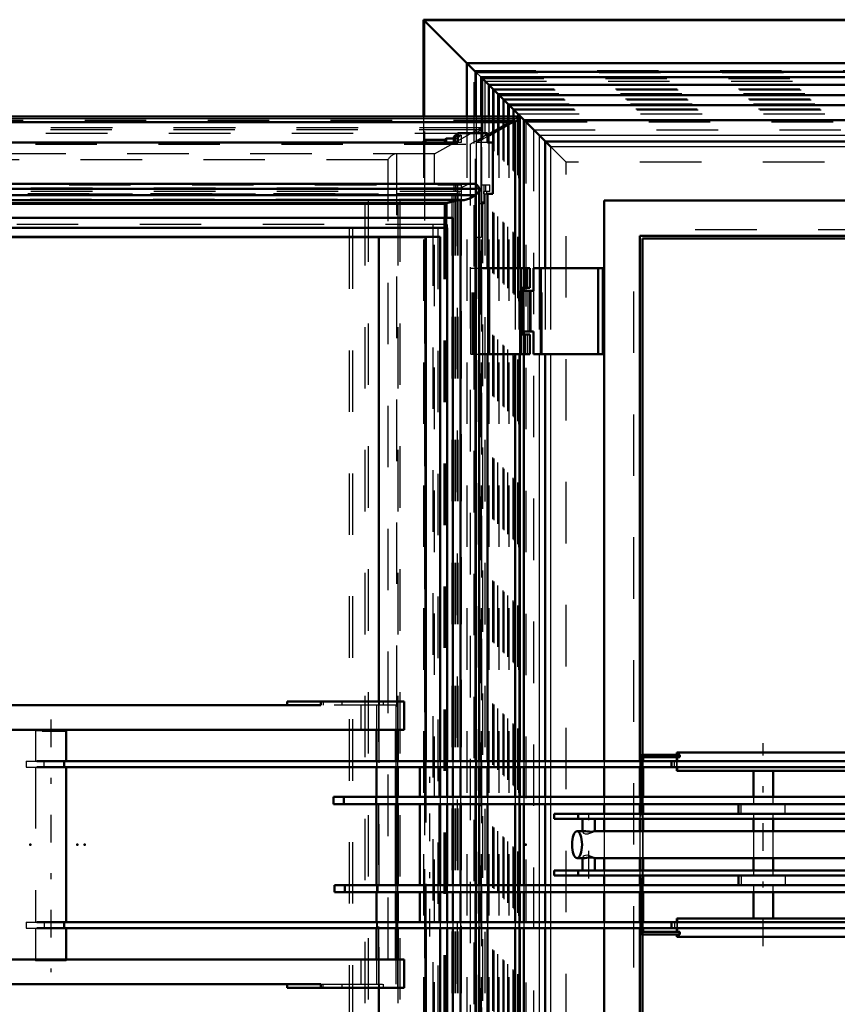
# Model space of a CAD drawing. Header units: millimetres. Extents: x 0 to 428, y 0 to 298.
# Tile 16 of 43: x 106 to 119, y 171 to 187. Entities that reach past the tile are written whole.
import ezdxf

# ---------------------------------------------------------------- set-up
doc = ezdxf.new("R2010")
doc.units = ezdxf.units.MM
doc.linetypes.add('Center', pattern=[1.5, 0.45, -0.5, 0.05, -0.5])
doc.linetypes.add('Dashed', pattern=[2, 1, -1])
for name, color, linetype, lineweight in [('am_0', 7, 'Continuous', 50), ('am_12', 3, 'Continuous', 25), ('am_3', 6, 'Dashed', 25), ('am_6', 2, 'Continuous', 35), ('am_7', 7, 'Center', 25), ('am_9', 7, 'Continuous', 50)]:
    doc.layers.add(name, color=color, linetype=linetype, lineweight=lineweight)

# ---------------------------------------------------------------- blocks, each defined once
blk = doc.blocks.new('47_FGS30012012025O210U_0_in_FDFneo120120C2225N1N4N_300Op0__1203')
at = {"layer": 'am_0'}
for p, q in [((106.663, 175.667), (106.272, 175.667)), ((106.663, 175.177), (106.663, 175.667)), ((116.649, 175.277), (116.039, 175.277)), ((116.6, 175.277), (116.6, 175.317)), ((135.309, 175.317), (116.6, 175.317)), ((116.604, 175.277), (116.604, 175.317)), ((116.649, 175.237), (116.649, 175.277)), ((106.185, 175.177), (122.18, 175.177)), ((106.632, 175.077), (106.632, 175.177)), ((116.052, 175.177), (116.052, 175.237)), ((116.052, 175.237), (116.649, 175.237)), ((116.511, 175.077), (116.511, 175.177)), ((116.6, 175.177), (116.6, 175.237)), ((116.604, 175.177), (116.604, 175.237)), ((106.185, 175.077), (121.819, 175.077)), ((106.663, 172.557), (106.663, 175.077)), ((112.42, 175.077), (112.42, 174.592)), ((112.74, 174.592), (112.74, 175.077)), ((116.052, 174.592), (116.052, 175.077)), ((116.6, 175.017), (116.6, 175.077)), ((116.6, 175.017), (133.206, 175.017)), ((116.604, 175.017), (116.604, 175.077)), ((117.845, 175.017), (117.845, 174.592)), ((118.165, 174.592), (118.165, 175.017)), ((111.015, 174.592), (121.065, 174.592)), ((111.015, 174.477), (111.015, 174.592)), ((111.015, 174.477), (120.83, 174.477)), ((111.18, 174.477), (111.18, 174.592)), ((111.709, 174.477), (111.709, 174.592)), ((112.42, 174.477), (112.42, 173.157)), ((112.74, 173.157), (112.74, 174.477)), ((116.052, 174.317), (116.052, 174.477)), ((117.605, 174.477), (117.605, 174.317)), ((114.605, 174.237), (114.605, 174.317)), ((114.605, 174.317), (121.065, 174.317)), ((114.995, 174.237), (114.995, 174.317)), ((114.605, 174.237), (119.906, 174.237)), ((115.067, 174.237), (115.067, 174.037)), ((115.267, 174.037), (115.267, 174.237)), ((116.052, 174.037), (116.052, 174.237)), ((117.845, 174.237), (117.845, 174.037)), ((118.165, 174.037), (118.165, 174.237)), ((115.093, 174.037), (114.976, 174.037)), ((120.063, 174.037), (115.266, 174.037)), ((114.976, 173.597), (115.094, 173.597)), ((115.067, 173.597), (115.067, 173.397)), ((115.266, 173.597), (120.063, 173.597)), ((115.267, 173.397), (115.267, 173.598)), ((116.052, 173.397), (116.052, 173.597)), ((117.845, 173.597), (117.845, 173.397)), ((118.165, 173.397), (118.165, 173.597)), ((114.605, 173.397), (119.906, 173.397)), ((114.605, 173.397), (114.605, 173.317)), ((114.995, 173.397), (114.995, 173.317)), ((114.605, 173.317), (121.065, 173.317)), ((116.052, 173.157), (116.052, 173.317)), ((117.605, 173.317), (117.605, 173.157)), ((111.032, 173.157), (111.032, 173.042)), ((111.032, 173.157), (120.832, 173.157)), ((111.032, 173.042), (121.065, 173.042)), ((111.198, 173.157), (111.198, 173.042)), ((111.729, 173.157), (111.729, 173.042)), ((112.42, 173.042), (112.42, 172.557)), ((112.74, 172.557), (112.74, 173.042)), ((116.052, 172.557), (116.052, 173.042)), ((117.845, 173.042), (117.845, 172.617)), ((118.165, 172.617), (118.165, 173.042)), ((106.185, 172.557), (121.819, 172.557)), ((106.632, 172.557), (106.632, 172.457)), ((116.511, 172.557), (116.511, 172.457)), ((116.6, 172.617), (133.206, 172.617)), ((116.6, 172.617), (116.6, 172.557)), ((116.604, 172.617), (116.604, 172.557)), ((106.185, 172.457), (122.18, 172.457)), ((106.663, 171.947), (106.663, 172.457)), ((116.052, 172.397), (116.052, 172.457)), ((116.649, 172.397), (116.052, 172.397)), ((116.6, 172.457), (116.6, 172.397)), ((116.604, 172.457), (116.604, 172.397)), ((116.649, 172.357), (116.649, 172.397)), ((116.039, 172.357), (116.649, 172.357)), ((116.6, 172.357), (116.6, 172.317)), ((116.6, 172.317), (135.309, 172.317)), ((116.604, 172.357), (116.604, 172.317))]:
    blk.add_line(p, q, dxfattribs=at)
for points in [[(115.267, 174.037), (115.266, 174.037), (115.257, 174.034), (115.238, 174.03), (115.21, 174.027), (115.179, 174.028), (115.147, 174.032), (115.116, 174.036), (115.093, 174.037)], [(115.093, 173.597), (115.105, 173.598), (115.132, 173.601), (115.165, 173.605), (115.198, 173.607), (115.227, 173.606), (115.249, 173.603), (115.264, 173.599), (115.267, 173.597)]]:
    blk.add_lwpolyline(points, dxfattribs=at)
blk.add_ellipse((114.976, 173.817), major_axis=(0, 0.22), ratio=0.36721, dxfattribs=at)
at = {"layer": 'am_12'}
for p, q in [((117.646, 174.317), (117.646, 174.477)), ((117.646, 173.317), (117.646, 173.157))]:
    blk.add_line(p, q, dxfattribs=at)
at = {"layer": 'am_3'}
for p, q in [((106.163, 175.667), (106.163, 175.177)), ((106.272, 175.667), (106.163, 175.667)), ((116.039, 175.277), (116, 175.277)), ((116, 175.277), (116, 172.357)), ((116.012, 175.277), (116.012, 172.357)), ((116.637, 175.237), (116.637, 175.277)), ((116.64, 175.237), (116.64, 175.277)), ((116.644, 175.277), (116.644, 175.237)), ((106.013, 175.177), (106.013, 175.077)), ((106.013, 175.177), (106.185, 175.177)), ((106.308, 175.077), (106.308, 175.177)), ((111.722, 175.077), (111.722, 175.177)), ((116.04, 172.397), (116.04, 175.237)), ((116.052, 175.237), (116.04, 175.237)), ((116.052, 175.077), (116.052, 175.177)), ((116.559, 175.077), (116.559, 175.177)), ((116.6, 175.077), (116.6, 175.177)), ((116.604, 175.077), (116.604, 175.177)), ((106.013, 175.077), (106.185, 175.077)), ((106.163, 175.077), (106.163, 172.557)), ((116.052, 174.477), (116.052, 174.592)), ((117.845, 174.592), (117.845, 174.477)), ((118.165, 174.477), (118.165, 174.592)), ((118.363, 174.317), (118.363, 174.477)), ((116.052, 174.237), (116.052, 174.317)), ((117.845, 174.317), (117.845, 174.237)), ((118.165, 174.237), (118.165, 174.317)), ((115.067, 174.037), (115.067, 174.025)), ((116.052, 173.597), (116.052, 174.037)), ((117.845, 174.037), (117.845, 173.597)), ((118.165, 173.597), (118.165, 174.037)), ((115.067, 173.61), (115.067, 173.597)), ((116.052, 173.317), (116.052, 173.397)), ((117.845, 173.397), (117.845, 173.317)), ((118.165, 173.317), (118.165, 173.397)), ((118.363, 173.317), (118.363, 173.157)), ((116.052, 173.042), (116.052, 173.157)), ((117.845, 173.157), (117.845, 173.042)), ((118.165, 173.042), (118.165, 173.157)), ((106.013, 172.557), (106.013, 172.457)), ((106.013, 172.557), (106.185, 172.557)), ((106.308, 172.557), (106.308, 172.457)), ((111.722, 172.557), (111.722, 172.457)), ((116.052, 172.457), (116.052, 172.557)), ((116.559, 172.557), (116.559, 172.457)), ((116.6, 172.557), (116.6, 172.457)), ((116.604, 172.557), (116.604, 172.457)), ((106.013, 172.457), (106.185, 172.457)), ((106.163, 172.457), (106.163, 171.927)), ((116.052, 172.397), (116.04, 172.397)), ((116.637, 172.357), (116.637, 172.397)), ((116.64, 172.357), (116.64, 172.397)), ((116.644, 172.397), (116.644, 172.357)), ((116, 172.357), (116.039, 172.357)), ((106.663, 171.927), (106.163, 171.927)), ((106.663, 171.927), (106.663, 171.947))]:
    blk.add_line(p, q, dxfattribs=at)
for points in [[(115.093, 174.037), (115.09, 174.037), (115.074, 174.035), (115.067, 174.028), (115.067, 174.026)], [(115.067, 174.026), (115.07, 174.017), (115.083, 174.004), (115.109, 173.994), (115.133, 173.991), (115.159, 173.995), (115.167, 173.997)], [(115.167, 173.997), (115.201, 174.008), (115.23, 174.021), (115.254, 174.032), (115.266, 174.037), (115.267, 174.037)], [(115.167, 173.638), (115.14, 173.643), (115.114, 173.642), (115.094, 173.636), (115.078, 173.626), (115.068, 173.613), (115.067, 173.609)], [(115.067, 173.609), (115.07, 173.603), (115.084, 173.598), (115.093, 173.597)], [(115.267, 173.597), (115.267, 173.597), (115.26, 173.6), (115.244, 173.607), (115.221, 173.618), (115.19, 173.631), (115.167, 173.638)]]:
    blk.add_lwpolyline(points, dxfattribs=at)
at = {"layer": 'am_7'}
for p, q in [((106.413, 175.854), (106.413, 171.74)), ((118.005, 172.167), (118.005, 175.467)), ((112.58, 172.321), (112.58, 175.313)), ((115.167, 173.267), (115.167, 174.367))]:
    blk.add_line(p, q, dxfattribs=at)
at = {"layer": 'am_6'}
for tag, p, flags in [('NB', (140.309, 175.854), 8), ('NN', (140.309, 175.354), 8), ('NT', (140.309, 174.854), 8), ('NBSYN', (140.309, 174.354), 8), ('LINA', (140.309, 173.854), 8), ('CATALOG', (140.309, 173.354), 8), ('IDNR', (140.309, 172.854), 8), ('PN', (140.309, 172.354), 8), ('LODLEVEL', (140.309, 171.854), 8), ('L', (140.309, 171.354), 8), ('W', (140.309, 170.854), 8), ('DP', (140.309, 170.354), 8), ('OP', (140.309, 169.854), 8), ('OC', (140.309, 169.354), 8), ('BA', (140.309, 168.854), 8), ('ExcludeFromBOM', (140.309, 167.854), 8), ('PSOL_0', (140.309, 167.354), 9), ('PSOL_1', (140.309, 166.854), 9), ('PSOL_2', (140.309, 166.354), 9), ('PSOL_3', (140.309, 165.854), 9)]:
    blk.add_attdef(tag, p, '', height=0.5, dxfattribs=dict(at, flags=flags))
blk = doc.blocks.new('48_FGS3001201202511U_0_in_FDFneo120120C2225N1N4N_300Op0__1203')
at = {"layer": 'am_0'}
for p, q in [((103.077, 176.147), (101.402, 176.147)), ((101.723, 175.687), (101.723, 176.147)), ((103.077, 176.087), (103.077, 176.147)), ((103.077, 176.087), (110.809, 176.087)), ((112.162, 176.147), (110.26, 176.147)), ((110.26, 176.087), (110.26, 176.147)), ((110.809, 176.147), (110.809, 176.087)), ((112.162, 175.687), (112.162, 176.147)), ((101.402, 175.687), (112.162, 175.687)), ((111.715, 175.687), (111.715, 175.177)), ((112.026, 175.687), (112.026, 175.177)), ((112.061, 175.177), (112.061, 175.687)), ((111.715, 175.077), (111.715, 174.592)), ((112.026, 175.077), (112.026, 174.592)), ((112.061, 174.592), (112.061, 175.077)), ((111.715, 174.477), (111.715, 173.157)), ((112.026, 174.477), (112.026, 173.157)), ((112.061, 173.157), (112.061, 174.477)), ((111.715, 173.042), (111.715, 172.557)), ((112.026, 173.042), (112.026, 172.557)), ((112.061, 172.557), (112.061, 173.042)), ((111.715, 172.457), (111.715, 171.947)), ((112.026, 172.457), (112.026, 171.947)), ((112.061, 171.947), (112.061, 172.457)), ((112.162, 171.947), (101.402, 171.947)), ((101.723, 171.947), (101.723, 171.487)), ((112.162, 171.487), (112.162, 171.947)), ((103.077, 171.487), (101.402, 171.487)), ((103.077, 171.547), (103.077, 171.487)), ((103.077, 171.547), (110.809, 171.547)), ((110.26, 171.487), (110.26, 171.547)), ((112.162, 171.487), (110.26, 171.487)), ((110.809, 171.547), (110.809, 171.487))]:
    blk.add_line(p, q, dxfattribs=at)
at = {"layer": 'am_3'}
for p, q in [((101.402, 176.147), (100.416, 176.147)), ((100.416, 176.147), (100.416, 171.487)), ((100.45, 171.547), (100.45, 176.087)), ((103.077, 176.087), (100.45, 176.087)), ((100.727, 171.487), (100.727, 176.147)), ((100.761, 176.087), (100.761, 171.547)), ((101.019, 176.087), (101.019, 175.687)), ((101.025, 176.087), (101.025, 176.147)), ((101.322, 176.087), (101.322, 176.147)), ((101.387, 176.087), (101.387, 176.147)), ((101.633, 176.087), (101.633, 176.147)), ((102.528, 176.087), (102.528, 176.147)), ((112.026, 176.087), (110.809, 176.087)), ((110.843, 176.147), (110.843, 176.087)), ((111.154, 176.087), (111.154, 176.147)), ((111.458, 176.087), (111.458, 175.687)), ((111.715, 176.087), (111.715, 175.687)), ((111.749, 171.487), (111.749, 176.147)), ((111.762, 176.087), (111.762, 176.147)), ((111.826, 176.087), (111.826, 176.147)), ((112.026, 176.087), (112.026, 175.687)), ((112.061, 175.687), (112.061, 176.147)), ((101.019, 175.687), (101.402, 175.687)), ((111.715, 175.177), (111.715, 175.077)), ((112.026, 175.177), (112.026, 175.077)), ((112.061, 175.077), (112.061, 175.177)), ((111.715, 174.592), (111.715, 174.477)), ((112.026, 174.592), (112.026, 174.477)), ((112.061, 174.477), (112.061, 174.592)), ((111.715, 173.157), (111.715, 173.042)), ((112.026, 173.157), (112.026, 173.042)), ((112.061, 173.042), (112.061, 173.157)), ((111.715, 172.557), (111.715, 172.457)), ((112.026, 172.557), (112.026, 172.457)), ((112.061, 172.457), (112.061, 172.557)), ((101.402, 171.947), (101.019, 171.947)), ((101.019, 171.947), (101.019, 171.547)), ((111.458, 171.947), (111.458, 171.547)), ((111.715, 171.947), (111.715, 171.547)), ((112.026, 171.947), (112.026, 171.547)), ((112.061, 171.487), (112.061, 171.947)), ((101.402, 171.487), (100.416, 171.487)), ((103.077, 171.547), (100.45, 171.547)), ((101.025, 171.547), (101.025, 171.487)), ((101.322, 171.547), (101.322, 171.487)), ((101.387, 171.547), (101.387, 171.487)), ((101.633, 171.547), (101.633, 171.487)), ((102.528, 171.547), (102.528, 171.487)), ((110.809, 171.547), (112.026, 171.547)), ((110.843, 171.487), (110.843, 171.547)), ((111.154, 171.487), (111.154, 171.547)), ((111.762, 171.487), (111.762, 171.547)), ((111.826, 171.487), (111.826, 171.547))]:
    blk.add_line(p, q, dxfattribs=at)
at = {"layer": 'am_6'}
for tag, p, flags in [('NB', (117.162, 176.147), 8), ('NN', (117.162, 175.647), 8), ('NT', (117.162, 175.147), 8), ('NBSYN', (117.162, 174.647), 8), ('LINA', (117.162, 174.147), 8), ('CATALOG', (117.162, 173.647), 8), ('IDNR', (117.162, 173.147), 8), ('PN', (117.162, 172.647), 8), ('LODLEVEL', (117.162, 172.147), 8), ('L', (117.162, 171.647), 8), ('W', (117.162, 171.147), 8), ('DP', (117.162, 170.647), 8), ('OP', (117.162, 170.147), 8), ('PPATH', (117.162, 169.647), 8), ('ExcludeFromBOM', (117.162, 168.647), 8), ('PSOL_0', (117.162, 168.147), 9), ('PSOL_1', (117.162, 167.647), 9), ('PSOL_2', (117.162, 167.147), 9)]:
    blk.add_attdef(tag, p, '', height=0.5, dxfattribs=dict(at, flags=flags))
blk = doc.blocks.new('49_Flat_Glass_Skylight_300120120_6_0_in_FDFneo120120C2225N1N4N_300Op0__1203')
at = {"layer": 'am_0'}
for p, q in [((113.28, 184.569), (100.945, 184.569)), ((113.326, 184.487), (101.203, 184.487)), ((113.326, 184.385), (101.203, 184.385)), ((113.326, 184.487), (113.323, 184.489)), ((113.384, 184.489), (113.323, 184.489)), ((113.326, 184.385), (113.326, 175.177)), ((113.384, 184.489), (113.384, 184.487)), ((113.385, 175.177), (113.385, 184.481)), ((101.203, 184.303), (113.127, 184.303)), ((112.853, 184.25), (101.203, 184.25)), ((113.047, 184.303), (112.853, 184.25)), ((112.853, 184.25), (112.853, 184.016)), ((113.078, 184.303), (113.078, 175.177)), ((113.078, 175.077), (113.078, 174.592)), ((113.326, 175.077), (113.326, 174.592)), ((113.385, 174.592), (113.385, 175.077)), ((113.078, 174.477), (113.078, 173.157)), ((113.326, 174.477), (113.326, 173.157)), ((113.385, 173.157), (113.385, 174.477)), ((113.078, 173.042), (113.078, 172.557)), ((113.326, 173.042), (113.326, 172.557)), ((113.385, 172.557), (113.385, 173.042)), ((113.078, 172.457), (113.078, 163.331)), ((113.326, 172.457), (113.326, 163.249)), ((113.385, 163.154), (113.385, 172.457))]:
    blk.add_line(p, q, dxfattribs=at)
for points in [[(113.384, 184.489), (113.38, 184.505), (113.374, 184.519), (113.367, 184.531), (113.357, 184.542), (113.346, 184.551), (113.334, 184.558), (113.319, 184.564), (113.304, 184.567), (113.287, 184.569), (113.28, 184.569)], [(113.326, 184.385), (113.304, 184.37), (113.282, 184.356), (113.261, 184.343), (113.239, 184.332), (113.217, 184.323), (113.196, 184.315), (113.176, 184.31), (113.156, 184.306), (113.137, 184.304), (113.127, 184.303)], [(113.385, 184.481), (113.384, 184.475), (113.384, 184.469), (113.382, 184.463), (113.38, 184.456), (113.377, 184.45), (113.374, 184.443), (113.371, 184.436), (113.367, 184.43), (113.362, 184.423), (113.357, 184.416), (113.352, 184.41), (113.346, 184.404), (113.34, 184.398), (113.334, 184.392), (113.328, 184.387), (113.326, 184.385)], [(113.384, 184.487), (113.385, 184.482), (113.385, 184.481)]]:
    blk.add_lwpolyline(points, dxfattribs=at)
at = {"layer": 'am_3'}
for p, q in [((113.039, 184.402), (100.84, 184.402)), ((113.092, 184.496), (100.842, 184.496)), ((112.94, 184.402), (112.94, 163.232)), ((113.039, 184.402), (113.039, 163.232)), ((113.092, 184.496), (113.092, 163.139)), ((113.384, 184.487), (113.384, 163.147)), ((113.078, 184.312), (101.039, 184.312)), ((113.078, 184.312), (113.047, 184.303)), ((113.078, 184.312), (113.078, 184.303)), ((112.853, 184.016), (112.853, 163.619)), ((113.078, 175.177), (113.078, 175.077)), ((113.326, 175.177), (113.326, 175.077)), ((113.385, 175.077), (113.385, 175.177)), ((113.078, 174.592), (113.078, 174.477)), ((113.326, 174.592), (113.326, 174.477)), ((113.385, 174.477), (113.385, 174.592)), ((113.078, 173.157), (113.078, 173.042)), ((113.326, 173.157), (113.326, 173.042)), ((113.385, 173.042), (113.385, 173.157)), ((113.078, 172.557), (113.078, 172.457)), ((113.326, 172.557), (113.326, 172.457)), ((113.385, 172.457), (113.385, 172.557))]:
    blk.add_line(p, q, dxfattribs=at)
for points in [[(113.28, 184.569), (113.261, 184.568), (113.242, 184.566), (113.222, 184.561), (113.201, 184.554), (113.18, 184.546), (113.158, 184.536), (113.136, 184.524), (113.114, 184.511), (113.093, 184.496), (113.092, 184.496)], [(113.127, 184.303), (113.11, 184.304), (113.094, 184.307), (113.079, 184.312), (113.078, 184.312)]]:
    blk.add_lwpolyline(points, dxfattribs=at)
at = {"layer": 'am_6'}
for tag, p, flags in [('NB', (118.385, 184.569), 8), ('NN', (118.385, 184.069), 8), ('NT', (118.385, 183.569), 8), ('NBSYN', (118.385, 183.069), 8), ('LINA', (118.385, 182.569), 8), ('CATALOG', (118.385, 182.069), 8), ('IDNR', (118.385, 181.569), 8), ('PN', (118.385, 181.069), 8), ('LODLEVEL', (118.385, 180.569), 8), ('L', (118.385, 180.069), 8), ('W', (118.385, 179.569), 8), ('PPATH', (118.385, 179.069), 8), ('ExcludeFromBOM', (118.385, 178.069), 8), ('PSOL_0', (118.385, 177.569), 9), ('PSOL_1', (118.385, 177.069), 9), ('PSOL_2', (118.385, 176.569), 9)]:
    blk.add_attdef(tag, p, '', height=0.5, dxfattribs=dict(at, flags=flags))
blk = doc.blocks.new('50_Flat_Glass_Skylight_300120120_12_0_in_FDFneo120120C2225N1N4N_300Op0__1203')
at = {"layer": 'am_0'}
for p, q in [((112.955, 184.016), (101.203, 184.016)), ((112.955, 184.016), (112.955, 175.177)), ((112.861, 183.851), (101.351, 183.851)), ((112.861, 183.851), (112.861, 175.177)), ((112.861, 175.077), (112.861, 174.592)), ((112.955, 175.077), (112.955, 174.592)), ((112.861, 174.477), (112.861, 173.157)), ((112.955, 174.477), (112.955, 173.157)), ((112.861, 173.042), (112.861, 172.557)), ((112.955, 173.042), (112.955, 172.557)), ((112.861, 172.457), (112.861, 163.784)), ((112.955, 172.457), (112.955, 163.619))]:
    blk.add_line(p, q, dxfattribs=at)
at = {"layer": 'am_3'}
for p, q in [((112.807, 184.016), (112.807, 163.619)), ((112.712, 183.851), (112.712, 163.784)), ((112.861, 175.177), (112.861, 175.077)), ((112.955, 175.177), (112.955, 175.077)), ((112.861, 174.592), (112.861, 174.477)), ((112.955, 174.592), (112.955, 174.477)), ((112.861, 173.157), (112.861, 173.042)), ((112.955, 173.157), (112.955, 173.042)), ((112.861, 172.557), (112.861, 172.457)), ((112.955, 172.557), (112.955, 172.457))]:
    blk.add_line(p, q, dxfattribs=at)
at = {"layer": 'am_6'}
for tag, p, flags in [('NB', (117.955, 184.016), 8), ('NN', (117.955, 183.516), 8), ('NT', (117.955, 183.016), 8), ('NBSYN', (117.955, 182.516), 8), ('LINA', (117.955, 182.016), 8), ('CATALOG', (117.955, 181.516), 8), ('IDNR', (117.955, 181.016), 8), ('PN', (117.955, 180.516), 8), ('LODLEVEL', (117.955, 180.016), 8), ('L', (117.955, 179.516), 8), ('W', (117.955, 179.016), 8), ('PPATH', (117.955, 178.516), 8), ('ExcludeFromBOM', (117.955, 177.516), 8), ('PSOL_0', (117.955, 177.016), 9), ('PSOL_1', (117.955, 176.516), 9), ('PSOL_2', (117.955, 176.016), 9)]:
    blk.add_attdef(tag, p, '', height=0.5, dxfattribs=dict(at, flags=flags))
blk = doc.blocks.new('51_Flat_Glass_Skylight_300120120_5_0_in_FDFneo120120C2225N1N4N_300Op0__1203')
at = {"layer": 'am_0'}
for p, q in [((112.747, 183.707), (101.402, 183.707)), ((112.517, 183.707), (112.517, 175.177)), ((112.747, 183.707), (112.747, 175.177)), ((112.747, 175.077), (112.747, 174.592)), ((112.747, 174.477), (112.747, 173.157)), ((112.747, 173.042), (112.747, 172.557)), ((112.517, 172.457), (112.517, 163.927)), ((112.747, 172.457), (112.747, 163.927))]:
    blk.add_line(p, q, dxfattribs=at)
at = {"layer": 'am_3'}
for p, q in [((112.862, 183.907), (101.057, 183.907)), ((112.632, 183.907), (112.632, 163.727)), ((112.862, 183.907), (112.862, 163.727)), ((112.517, 175.177), (112.517, 172.457)), ((112.747, 175.177), (112.747, 175.077)), ((112.747, 174.592), (112.747, 174.477)), ((112.747, 173.157), (112.747, 173.042)), ((112.747, 172.557), (112.747, 172.457))]:
    blk.add_line(p, q, dxfattribs=at)
at = {"layer": 'am_6'}
for tag, p, flags in [('NB', (117.862, 183.907), 8), ('NN', (117.862, 183.407), 8), ('NT', (117.862, 182.907), 8), ('NBSYN', (117.862, 182.407), 8), ('LINA', (117.862, 181.907), 8), ('CATALOG', (117.862, 181.407), 8), ('IDNR', (117.862, 180.907), 8), ('PN', (117.862, 180.407), 8), ('LODLEVEL', (117.862, 179.907), 8), ('L', (117.862, 179.407), 8), ('W', (117.862, 178.907), 8), ('PPATH', (117.862, 178.407), 8), ('ExcludeFromBOM', (117.862, 177.407), 8), ('PSOL_0', (117.862, 176.907), 9), ('PSOL_1', (117.862, 176.407), 9), ('PSOL_2', (117.862, 175.907), 9)]:
    blk.add_attdef(tag, p, '', height=0.5, dxfattribs=dict(at, flags=flags))
blk = doc.blocks.new('52_FGS3001201202O4U_0_in_FDFneo120120C2225N1N4N_300Op0__1203')
at = {"layer": 'am_3'}
for p, q in [((99.569, 184.237), (112.059, 184.237)), ((111.522, 184.237), (111.522, 163.397)), ((112.059, 184.237), (112.059, 163.397))]:
    blk.add_line(p, q, dxfattribs=at)
at = {"layer": 'am_6'}
for tag, p, flags in [('NB', (117.059, 184.237), 8), ('NN', (117.059, 183.737), 8), ('NT', (117.059, 183.237), 8), ('NBSYN', (117.059, 182.737), 8), ('LINA', (117.059, 182.237), 8), ('CATALOG', (117.059, 181.737), 8), ('IDNR', (117.059, 181.237), 8), ('PN', (117.059, 180.737), 8), ('LODLEVEL', (117.059, 180.237), 8), ('L', (117.059, 179.737), 8), ('W', (117.059, 179.237), 8), ('TG', (117.059, 178.737), 8), ('TG1', (117.059, 178.237), 8), ('OC', (117.059, 177.737), 8), ('PPATH', (117.059, 177.237), 8), ('ExcludeFromBOM', (117.059, 176.237), 8), ('PSOL_0', (117.059, 175.737), 9), ('PSOL_1', (117.059, 175.237), 9), ('PSOL_2', (117.059, 174.737), 9), ('PSOL_3', (117.059, 174.237), 9)]:
    blk.add_attdef(tag, p, '', height=0.5, dxfattribs=dict(at, flags=flags))
blk = doc.blocks.new('53_FGS30012012025O3U_0_in_FDFneo120120C2225N1N4N_300Op0__1203')
at = {"layer": 'am_0'}
for p, q in [((114.035, 185.662), (100.447, 185.662)), ((113.967, 185.571), (100.486, 185.571)), ((113.925, 185.571), (113.517, 185.339)), ((114.028, 185.622), (113.967, 185.571)), ((113.967, 185.571), (113.967, 183.197)), ((114.046, 183.197), (114.046, 185.652)), ((113.039, 185.389), (112.973, 185.333)), ((112.973, 185.333), (112.973, 185.237)), ((113.039, 185.389), (113.039, 185.237)), ((113.517, 185.389), (113.039, 185.389)), ((113.517, 185.389), (113.517, 185.237)), ((113.039, 185.237), (100.896, 185.237)), ((112.511, 185.285), (112.455, 185.237)), ((112.511, 185.285), (112.511, 185.237)), ((112.823, 185.285), (112.511, 185.285)), ((112.848, 185.306), (112.823, 185.285)), ((112.823, 185.285), (112.823, 185.237)), ((112.848, 185.306), (112.848, 185.237)), ((112.973, 185.306), (112.848, 185.306)), ((113.604, 185.237), (113.517, 185.237)), ((113.604, 185.237), (113.604, 184.402)), ((113.517, 184.402), (113.517, 183.197)), ((113.604, 184.402), (113.517, 184.402)), ((112.848, 184.241), (101.203, 184.241)), ((112.823, 184.241), (112.823, 184.016)), ((112.848, 184.241), (112.848, 184.016)), ((112.511, 183.697), (101.402, 183.697)), ((111.749, 183.697), (111.749, 176.147)), ((112.511, 183.697), (112.511, 175.177)), ((113.385, 183.197), (114.209, 183.197)), ((113.548, 181.797), (113.548, 183.197)), ((114.069, 183.197), (114.069, 182.827)), ((114.209, 182.877), (114.209, 183.197)), ((114.079, 182.827), (114.079, 182.877)), ((114.209, 182.877), (114.079, 182.877)), ((114.069, 182.167), (114.069, 181.797)), ((114.079, 182.117), (114.079, 182.167)), ((114.209, 182.117), (114.079, 182.117)), ((114.209, 181.797), (114.209, 182.117)), ((113.385, 181.797), (114.209, 181.797)), ((113.517, 181.797), (113.517, 175.177)), ((113.967, 181.797), (113.967, 175.177)), ((114.046, 175.177), (114.046, 181.797)), ((113.517, 175.077), (113.517, 174.592)), ((113.967, 175.077), (113.967, 174.592)), ((114.046, 174.592), (114.046, 175.077)), ((113.517, 174.477), (113.517, 173.157)), ((113.967, 174.477), (113.967, 173.157)), ((114.046, 173.157), (114.046, 174.477)), ((113.517, 173.042), (113.517, 172.557)), ((113.967, 173.042), (113.967, 172.557)), ((114.046, 172.557), (114.046, 173.042)), ((112.511, 172.457), (112.511, 163.937)), ((113.517, 172.457), (113.517, 165.837)), ((113.967, 172.457), (113.967, 165.837)), ((114.046, 165.837), (114.046, 172.457)), ((111.749, 171.487), (111.749, 163.937))]:
    blk.add_line(p, q, dxfattribs=at)
for points in [[(114.035, 185.662), (114.037, 185.662), (114.038, 185.662), (114.04, 185.662), (114.041, 185.661), (114.042, 185.66), (114.043, 185.659), (114.044, 185.658), (114.045, 185.657), (114.045, 185.655), (114.045, 185.653), (114.046, 185.652)], [(114.046, 185.652), (114.045, 185.65), (114.045, 185.648), (114.045, 185.646), (114.044, 185.644), (114.043, 185.642), (114.042, 185.64), (114.041, 185.637), (114.04, 185.635), (114.038, 185.633), (114.037, 185.631), (114.035, 185.629), (114.033, 185.627), (114.031, 185.625), (114.029, 185.623), (114.028, 185.622)]]:
    blk.add_lwpolyline(points, dxfattribs=at)
at = {"layer": 'am_12'}
for p, q in [((114.028, 185.622), (100.486, 185.622)), ((114.028, 185.622), (114.028, 183.197)), ((114.028, 181.797), (114.028, 175.177)), ((114.028, 175.077), (114.028, 174.592)), ((114.028, 174.477), (114.028, 173.157)), ((114.028, 173.042), (114.028, 172.557)), ((114.028, 172.457), (114.028, 165.837))]:
    blk.add_line(p, q, dxfattribs=at)
at = {"layer": 'am_3'}
for p, q in [((114.021, 185.658), (100.438, 185.658)), ((113.237, 185.213), (114.021, 185.658)), ((114.021, 185.658), (114.021, 161.977)), ((113.967, 185.595), (100.457, 185.595)), ((113.967, 185.595), (113.925, 185.571)), ((113.967, 185.571), (113.967, 185.595)), ((113.967, 185.595), (113.967, 162.04)), ((113.413, 185.479), (100.035, 185.479)), ((113.336, 185.384), (100.27, 185.384)), ((113.41, 185.443), (100.306, 185.443)), ((113.417, 185.479), (100.328, 185.479)), ((112.659, 185.057), (113.413, 185.479)), ((112.973, 185.333), (112.996, 185.333)), ((112.996, 185.333), (113.029, 185.361)), ((112.996, 185.333), (112.996, 185.237)), ((113.092, 185.361), (113.026, 185.306)), ((113.029, 185.361), (113.029, 185.237)), ((113.029, 185.361), (113.092, 185.361)), ((113.092, 185.361), (113.092, 185.237)), ((113.41, 185.443), (113.336, 185.384)), ((113.336, 185.384), (113.336, 162.25)), ((113.338, 185.237), (113.517, 185.389)), ((113.517, 185.339), (113.338, 185.237)), ((113.41, 185.443), (113.41, 162.192)), ((113.413, 185.479), (113.413, 162.156)), ((113.426, 162.165), (113.426, 185.47)), ((100.165, 185.213), (113.237, 185.213)), ((113.026, 185.306), (112.973, 185.306)), ((113.026, 185.306), (113.026, 185.237)), ((113.092, 185.237), (113.039, 185.237)), ((113.237, 185.213), (113.237, 162.422)), ((113.517, 185.237), (113.338, 185.237)), ((112.659, 185.057), (99.765, 185.057)), ((112.038, 185.057), (112.038, 162.577)), ((112.659, 162.577), (112.659, 185.057)), ((111.899, 184.957), (99.119, 184.957)), ((111.899, 184.957), (111.899, 162.677)), ((100.712, 184.552), (113.092, 184.552)), ((112.973, 184.552), (112.973, 184.442)), ((112.996, 184.552), (112.996, 184.442)), ((113.006, 184.442), (113.006, 184.552)), ((113.026, 184.552), (113.026, 163.082)), ((113.029, 184.552), (113.029, 184.442)), ((113.092, 184.552), (113.092, 184.442)), ((113.419, 184.241), (113.419, 184.552)), ((113.419, 184.552), (113.556, 184.552)), ((113.458, 184.552), (113.458, 184.241)), ((113.485, 184.552), (113.485, 184.442)), ((113.556, 184.442), (113.556, 184.552)), ((113.092, 184.442), (100.744, 184.442)), ((100.744, 184.402), (113.092, 184.402)), ((112.973, 184.402), (112.973, 163.232)), ((112.996, 184.402), (112.996, 163.232)), ((113.029, 184.402), (113.029, 163.232)), ((113.039, 184.402), (113.039, 163.232)), ((113.059, 184.402), (113.059, 184.442)), ((113.092, 184.402), (113.092, 163.232)), ((113.452, 184.442), (113.452, 184.402)), ((113.556, 184.442), (113.452, 184.442)), ((113.452, 184.402), (113.517, 184.402)), ((113.507, 184.402), (113.507, 184.442)), ((112.094, 184.297), (99.553, 184.297)), ((111.575, 184.297), (111.575, 163.337)), ((112.094, 184.297), (112.094, 163.337)), ((113.395, 183.697), (113.395, 184.241)), ((113.458, 184.241), (113.395, 184.241)), ((113.422, 184.241), (113.422, 183.697)), ((112.823, 184.016), (112.823, 163.619)), ((112.848, 184.016), (112.848, 163.619)), ((99.75, 183.857), (111.323, 183.857)), ((111.268, 183.857), (111.268, 163.777)), ((111.323, 183.857), (111.323, 163.777)), ((113.338, 183.697), (113.422, 183.697)), ((113.338, 183.697), (113.338, 163.937)), ((113.25, 183.197), (113.385, 183.197)), ((113.25, 181.797), (113.25, 183.197)), ((113.273, 181.797), (113.273, 183.197)), ((113.289, 181.797), (113.289, 183.197)), ((113.31, 181.797), (113.31, 183.197)), ((113.517, 183.197), (113.517, 181.797)), ((113.527, 181.797), (113.527, 183.197)), ((113.967, 183.197), (113.967, 181.797)), ((114.028, 183.197), (114.028, 181.797)), ((114.046, 181.797), (114.046, 183.197)), ((114.071, 181.797), (114.071, 183.197)), ((114.109, 183.197), (114.109, 182.877)), ((114.11, 182.877), (114.11, 183.197)), ((114.134, 182.877), (114.134, 183.197)), ((114.137, 182.877), (114.137, 183.197)), ((114.169, 182.877), (114.169, 183.197)), ((114.069, 182.827), (114.069, 182.167)), ((114.07, 182.877), (114.07, 182.117)), ((114.07, 182.877), (114.079, 182.877)), ((114.074, 182.877), (114.074, 182.117)), ((114.074, 182.117), (114.074, 182.877)), ((114.079, 182.167), (114.079, 182.827)), ((114.07, 182.117), (114.079, 182.117)), ((114.109, 182.117), (114.109, 181.797)), ((114.11, 181.797), (114.11, 182.117)), ((114.134, 181.797), (114.134, 182.117)), ((114.137, 181.797), (114.137, 182.117)), ((114.169, 181.797), (114.169, 182.117)), ((113.25, 181.797), (113.385, 181.797)), ((111.749, 176.147), (111.749, 171.487)), ((112.511, 175.177), (112.511, 172.457)), ((113.517, 175.177), (113.517, 175.077)), ((113.967, 175.177), (113.967, 175.077)), ((114.028, 175.177), (114.028, 175.077)), ((114.046, 175.077), (114.046, 175.177)), ((113.517, 174.592), (113.517, 174.477)), ((113.967, 174.592), (113.967, 174.477)), ((114.028, 174.592), (114.028, 174.477)), ((114.046, 174.477), (114.046, 174.592)), ((113.517, 173.157), (113.517, 173.042)), ((113.967, 173.157), (113.967, 173.042)), ((114.028, 173.157), (114.028, 173.042)), ((114.046, 173.042), (114.046, 173.157)), ((113.517, 172.557), (113.517, 172.457)), ((113.967, 172.557), (113.967, 172.457)), ((114.028, 172.557), (114.028, 172.457)), ((114.046, 172.457), (114.046, 172.557))]:
    blk.add_line(p, q, dxfattribs=at)
for points in [[(114.021, 185.658), (114.023, 185.659), (114.025, 185.66), (114.027, 185.661), (114.029, 185.662), (114.031, 185.662), (114.033, 185.662), (114.035, 185.662)], [(113.426, 185.47), (113.426, 185.468), (113.426, 185.466), (113.425, 185.465), (113.425, 185.463), (113.424, 185.461), (113.423, 185.459), (113.422, 185.457), (113.421, 185.455), (113.42, 185.453), (113.418, 185.451), (113.417, 185.45), (113.415, 185.448), (113.414, 185.446), (113.412, 185.445), (113.41, 185.443), (113.41, 185.443)], [(113.413, 185.479), (113.414, 185.479), (113.416, 185.479), (113.418, 185.479), (113.419, 185.479), (113.42, 185.479), (113.422, 185.478), (113.423, 185.477), (113.424, 185.477), (113.425, 185.476), (113.425, 185.475), (113.426, 185.473), (113.426, 185.472), (113.426, 185.471), (113.426, 185.47)], [(112.038, 185.057), (112.031, 185.057), (112.023, 185.056), (112.015, 185.054), (112.007, 185.051), (111.998, 185.048), (111.989, 185.044), (111.981, 185.039), (111.972, 185.034), (111.963, 185.028), (111.955, 185.022), (111.946, 185.015), (111.938, 185.007), (111.931, 185), (111.923, 184.992), (111.916, 184.983), (111.91, 184.975), (111.904, 184.966), (111.899, 184.957)]]:
    blk.add_lwpolyline(points, dxfattribs=at)
at = {"layer": 'am_6'}
for tag, p, flags in [('NB', (119.209, 185.662), 8), ('NN', (119.209, 185.162), 8), ('NT', (119.209, 184.662), 8), ('NBSYN', (119.209, 184.162), 8), ('LINA', (119.209, 183.662), 8), ('CATALOG', (119.209, 183.162), 8), ('IDNR', (119.209, 182.662), 8), ('PN', (119.209, 182.162), 8), ('LODLEVEL', (119.209, 181.662), 8), ('L', (119.209, 181.162), 8), ('W', (119.209, 180.662), 8), ('DP', (119.209, 180.162), 8), ('OP', (119.209, 179.662), 8), ('OC', (119.209, 179.162), 8), ('ExcludeFromBOM', (119.209, 178.162), 8), ('PSOL_0', (119.209, 177.662), 9), ('PSOL_1', (119.209, 177.162), 9), ('PSOL_2', (119.209, 176.662), 9)]:
    blk.add_attdef(tag, p, '', height=0.5, dxfattribs=dict(at, flags=flags))
blk = doc.blocks.new('54_Flat_Glass_Skylight_3001201202_2_0_in_FDFneo120120C2225N1N4N_300Op0__1203')
at = {"layer": 'am_0'}
for p, q in [((138.613, 186.532), (113.184, 186.532)), ((113.184, 186.532), (113.184, 185.662)), ((113.184, 186.532), (113.325, 186.391)), ((113.325, 186.391), (138.472, 186.391)), ((113.325, 185.662), (113.325, 186.391)), ((113.415, 186.301), (138.382, 186.301)), ((113.415, 186.301), (113.415, 185.662)), ((113.415, 186.301), (114.543, 185.173)), ((113.541, 186.175), (138.256, 186.175)), ((113.541, 186.175), (113.541, 185.662)), ((113.704, 186.011), (138.093, 186.011)), ((113.704, 186.011), (113.704, 185.662)), ((113.868, 185.848), (137.929, 185.848)), ((113.868, 185.848), (113.868, 185.662)), ((114.112, 185.604), (137.685, 185.604)), ((114.112, 185.604), (114.112, 183.197)), ((114.459, 185.257), (137.339, 185.257)), ((114.459, 185.257), (114.459, 183.197)), ((115.419, 184.297), (115.419, 175.177)), ((115.419, 184.297), (136.379, 184.297)), ((115.995, 183.721), (135.803, 183.721)), ((115.995, 183.721), (115.995, 175.177)), ((116.039, 183.677), (135.759, 183.677)), ((116.039, 183.677), (116.039, 175.177)), ((114.27, 182.827), (114.27, 183.197)), ((114.27, 183.197), (115.399, 183.197)), ((114.388, 181.797), (114.388, 183.197)), ((115.319, 181.797), (115.319, 183.197)), ((115.396, 181.797), (115.396, 183.197)), ((115.399, 181.797), (115.399, 183.197)), ((114.049, 182.827), (114.049, 182.167)), ((114.049, 182.827), (114.27, 182.827)), ((114.112, 182.877), (114.112, 182.827)), ((114.219, 182.167), (114.219, 182.827)), ((114.27, 182.167), (114.049, 182.167)), ((114.112, 182.167), (114.112, 182.117)), ((114.27, 181.797), (114.27, 182.167)), ((114.112, 181.797), (114.112, 175.177)), ((114.27, 181.797), (115.399, 181.797)), ((114.459, 181.797), (114.459, 175.177)), ((114.112, 175.077), (114.112, 174.592)), ((114.459, 175.077), (114.459, 174.592)), ((115.419, 175.077), (115.419, 174.592)), ((115.995, 175.077), (115.995, 174.592)), ((116.039, 175.077), (116.039, 174.592)), ((114.112, 174.477), (114.112, 173.157)), ((114.459, 174.477), (114.459, 173.157)), ((115.419, 174.477), (115.419, 174.317)), ((115.995, 174.477), (115.995, 174.317)), ((116.039, 174.477), (116.039, 174.317)), ((115.419, 174.237), (115.419, 174.037)), ((115.995, 174.237), (115.995, 174.037)), ((116.039, 174.237), (116.039, 174.037)), ((115.419, 173.597), (115.419, 173.397)), ((115.995, 173.597), (115.995, 173.397)), ((116.039, 173.597), (116.039, 173.397)), ((115.419, 173.317), (115.419, 173.157)), ((115.995, 173.317), (115.995, 173.157)), ((116.039, 173.317), (116.039, 173.157)), ((114.112, 173.042), (114.112, 172.557)), ((114.459, 173.042), (114.459, 172.557)), ((115.419, 173.042), (115.419, 172.557)), ((115.995, 173.042), (115.995, 172.557)), ((116.039, 173.042), (116.039, 172.557)), ((114.112, 172.457), (114.112, 165.837)), ((114.459, 172.457), (114.459, 165.837)), ((115.419, 172.457), (115.419, 163.337)), ((115.995, 172.457), (115.995, 163.913)), ((116.039, 172.457), (116.039, 163.957))]:
    blk.add_line(p, q, dxfattribs=at)
at = {"layer": 'am_12'}
for p, q in [((114.359, 185.357), (137.439, 185.357)), ((114.359, 185.357), (114.359, 183.197)), ((114.543, 185.173), (137.255, 185.173)), ((114.543, 185.173), (114.543, 183.197)), ((114.359, 181.797), (114.359, 175.177)), ((114.543, 181.797), (114.543, 175.177)), ((114.359, 175.077), (114.359, 174.592)), ((114.543, 175.077), (114.543, 174.592)), ((114.359, 174.477), (114.359, 173.157)), ((114.543, 174.477), (114.543, 173.157)), ((114.359, 173.042), (114.359, 172.557)), ((114.543, 173.042), (114.543, 172.557)), ((114.359, 172.457), (114.359, 165.837)), ((114.543, 172.457), (114.543, 165.837))]:
    blk.add_line(p, q, dxfattribs=at)
at = {"layer": 'am_3'}
for p, q in [((113.303, 186.413), (138.494, 186.413)), ((113.303, 161.222), (113.303, 186.413)), ((113.336, 186.38), (138.461, 186.38)), ((113.336, 186.38), (113.336, 161.255)), ((113.336, 186.38), (113.415, 186.301)), ((113.438, 186.278), (138.359, 186.278)), ((113.438, 186.278), (113.438, 161.357)), ((113.481, 186.235), (138.316, 186.235)), ((113.481, 161.4), (113.481, 186.235)), ((113.603, 186.113), (113.603, 161.521)), ((113.603, 186.113), (138.194, 186.113)), ((113.62, 186.096), (138.177, 186.096)), ((113.62, 186.096), (113.62, 161.539)), ((113.682, 186.034), (113.682, 161.601)), ((113.682, 186.034), (138.115, 186.034)), ((113.766, 185.95), (138.031, 185.95)), ((113.766, 185.95), (113.766, 161.685)), ((113.784, 185.932), (138.013, 185.932)), ((113.784, 185.932), (113.784, 161.703)), ((113.846, 185.87), (137.951, 185.87)), ((113.846, 185.87), (113.846, 161.764)), ((113.184, 185.662), (113.184, 161.972)), ((113.325, 161.972), (113.325, 185.662)), ((113.415, 185.662), (113.415, 161.972)), ((113.541, 185.662), (113.541, 161.972)), ((113.704, 185.662), (113.704, 161.972)), ((113.868, 185.662), (113.868, 161.972)), ((113.93, 185.786), (137.867, 185.786)), ((113.93, 185.786), (113.93, 161.848)), ((113.947, 185.769), (137.85, 185.769)), ((113.947, 185.769), (113.947, 161.866)), ((114.009, 185.707), (137.788, 185.707)), ((114.009, 185.707), (114.009, 161.928)), ((114.142, 185.574), (137.655, 185.574)), ((114.142, 185.574), (114.142, 162.061)), ((114.269, 185.446), (137.528, 185.446)), ((114.269, 185.446), (114.269, 162.188)), ((114.112, 183.197), (114.112, 182.877)), ((114.359, 183.197), (114.359, 181.797)), ((114.408, 181.797), (114.408, 183.197)), ((114.459, 183.197), (114.459, 181.797)), ((114.543, 183.197), (114.543, 181.797)), ((114.089, 182.827), (114.089, 182.167)), ((114.112, 182.827), (114.112, 182.167)), ((114.178, 182.167), (114.178, 182.827)), ((114.179, 182.167), (114.179, 182.827)), ((114.209, 182.167), (114.209, 182.827)), ((114.112, 182.117), (114.112, 181.797)), ((114.112, 175.177), (114.112, 175.077)), ((114.359, 175.177), (114.359, 175.077)), ((114.459, 175.177), (114.459, 175.077)), ((114.543, 175.177), (114.543, 175.077)), ((115.419, 175.177), (115.419, 175.077)), ((115.995, 175.177), (115.995, 175.077)), ((116.039, 175.177), (116.039, 175.077)), ((114.112, 174.592), (114.112, 174.477)), ((114.359, 174.592), (114.359, 174.477)), ((114.459, 174.592), (114.459, 174.477)), ((114.543, 174.592), (114.543, 174.477)), ((115.419, 174.592), (115.419, 174.477)), ((115.995, 174.592), (115.995, 174.477)), ((116.039, 174.592), (116.039, 174.477)), ((115.419, 174.317), (115.419, 174.237)), ((115.995, 174.317), (115.995, 174.237)), ((116.039, 174.317), (116.039, 174.237)), ((115.419, 174.037), (115.419, 173.597)), ((115.995, 174.037), (115.995, 173.597)), ((116.039, 174.037), (116.039, 173.597)), ((115.419, 173.397), (115.419, 173.317)), ((115.995, 173.397), (115.995, 173.317)), ((116.039, 173.397), (116.039, 173.317)), ((114.112, 173.157), (114.112, 173.042)), ((114.359, 173.157), (114.359, 173.042)), ((114.459, 173.157), (114.459, 173.042)), ((114.543, 173.157), (114.543, 173.042)), ((115.419, 173.157), (115.419, 173.042)), ((115.995, 173.157), (115.995, 173.042)), ((116.039, 173.157), (116.039, 173.042)), ((114.112, 172.557), (114.112, 172.457)), ((114.359, 172.557), (114.359, 172.457)), ((114.459, 172.557), (114.459, 172.457)), ((114.543, 172.557), (114.543, 172.457)), ((115.419, 172.557), (115.419, 172.457)), ((115.995, 172.557), (115.995, 172.457)), ((116.039, 172.557), (116.039, 172.457))]:
    blk.add_line(p, q, dxfattribs=at)
at = {"layer": 'am_6'}
for tag, p, flags in [('NB', (143.613, 186.532), 8), ('NN', (143.613, 186.032), 8), ('NT', (143.613, 185.532), 8), ('NBSYN', (143.613, 185.032), 8), ('LINA', (143.613, 184.532), 8), ('CATALOG', (143.613, 184.032), 8), ('IDNR', (143.613, 183.532), 8), ('PN', (143.613, 183.032), 8), ('LODLEVEL', (143.613, 182.532), 8), ('L', (143.613, 182.032), 8), ('W', (143.613, 181.532), 8), ('DP', (143.613, 181.032), 8), ('ExcludeFromBOM', (143.613, 180.032), 8), ('PSOL_0', (143.613, 179.532), 9), ('PSOL_1', (143.613, 179.032), 9)]:
    blk.add_attdef(tag, p, '', height=0.5, dxfattribs=dict(at, flags=flags))
blk = doc.blocks.new('55_FGS30012012025201U_0_in_FDFneo120120C2225N1N4N_300Op0__1203')
at = {"layer": 'am_0'}
for p, q in [((139.319, 187.237), (112.479, 187.237)), ((112.479, 187.237), (112.479, 185.662)), ((112.479, 187.237), (113.184, 186.532))]:
    blk.add_line(p, q, dxfattribs=at)
at = {"layer": 'am_12'}
for p in [(139.3, 187.219), (112.497, 185.662)]:
    blk.add_line(p, (112.497, 187.219), dxfattribs=at)
at = {"layer": 'am_3'}
for p, q in [((139.299, 187.217), (112.499, 187.217)), ((112.499, 160.417), (112.499, 187.217)), ((113.336, 186.38), (113.325, 186.391)), ((112.479, 185.662), (112.479, 161.972)), ((112.497, 161.972), (112.497, 185.662)), ((114.798, 184.918), (114.543, 185.173)), ((114.798, 162.717), (114.798, 184.918)), ((136.999, 184.918), (114.798, 184.918)), ((115.899, 163.817), (115.899, 183.817)), ((135.899, 183.817), (115.899, 183.817))]:
    blk.add_line(p, q, dxfattribs=at)
at = {"layer": 'am_6'}
for tag, p, flags in [('NB', (144.319, 187.237), 8), ('NN', (144.319, 186.737), 8), ('NT', (144.319, 186.237), 8), ('NBSYN', (144.319, 185.737), 8), ('LINA', (144.319, 185.237), 8), ('CATALOG', (144.319, 184.737), 8), ('IDNR', (144.319, 184.237), 8), ('PN', (144.319, 183.737), 8), ('LODLEVEL', (144.319, 183.237), 8), ('L', (144.319, 182.737), 8), ('W', (144.319, 182.237), 8), ('DP', (144.319, 181.737), 8), ('OP', (144.319, 181.237), 8), ('BA', (144.319, 180.737), 8), ('RT', (144.319, 180.237), 8), ('ExcludeFromBOM', (144.319, 179.237), 8), ('PSOL_0', (144.319, 178.737), 9), ('PSOL_1', (144.319, 178.237), 9), ('PSOL_2', (144.319, 177.737), 9)]:
    blk.add_attdef(tag, p, '', height=0.5, dxfattribs=dict(at, flags=flags))

msp = doc.modelspace()

# ---------------------------------------------------------------- linework, layer by layer
at = {"layer": 'am_9'}
for p in [(106.083, 173.817), (106.083, 173.817), (106.844, 173.817), (106.844, 173.817), (106.844, 173.817), (106.967, 173.817), (106.967, 173.817), (114.139, 173.817), (114.139, 173.817)]:
    msp.add_point(p, dxfattribs=at)

# ---------------------------------------------------------------- block references
for name in ['55_FGS30012012025201U_0_in_FDFneo120120C2225N1N4N_300Op0__1203', '54_Flat_Glass_Skylight_3001201202_2_0_in_FDFneo120120C2225N1N4N_300Op0__1203', '53_FGS30012012025O3U_0_in_FDFneo120120C2225N1N4N_300Op0__1203', '49_Flat_Glass_Skylight_300120120_6_0_in_FDFneo120120C2225N1N4N_300Op0__1203', '52_FGS3001201202O4U_0_in_FDFneo120120C2225N1N4N_300Op0__1203', '51_Flat_Glass_Skylight_300120120_5_0_in_FDFneo120120C2225N1N4N_300Op0__1203', '50_Flat_Glass_Skylight_300120120_12_0_in_FDFneo120120C2225N1N4N_300Op0__1203', '48_FGS3001201202511U_0_in_FDFneo120120C2225N1N4N_300Op0__1203', '47_FGS30012012025O210U_0_in_FDFneo120120C2225N1N4N_300Op0__1203']:
    msp.add_blockref(name, (0, 0))

doc.saveas('drawing.dxf')
